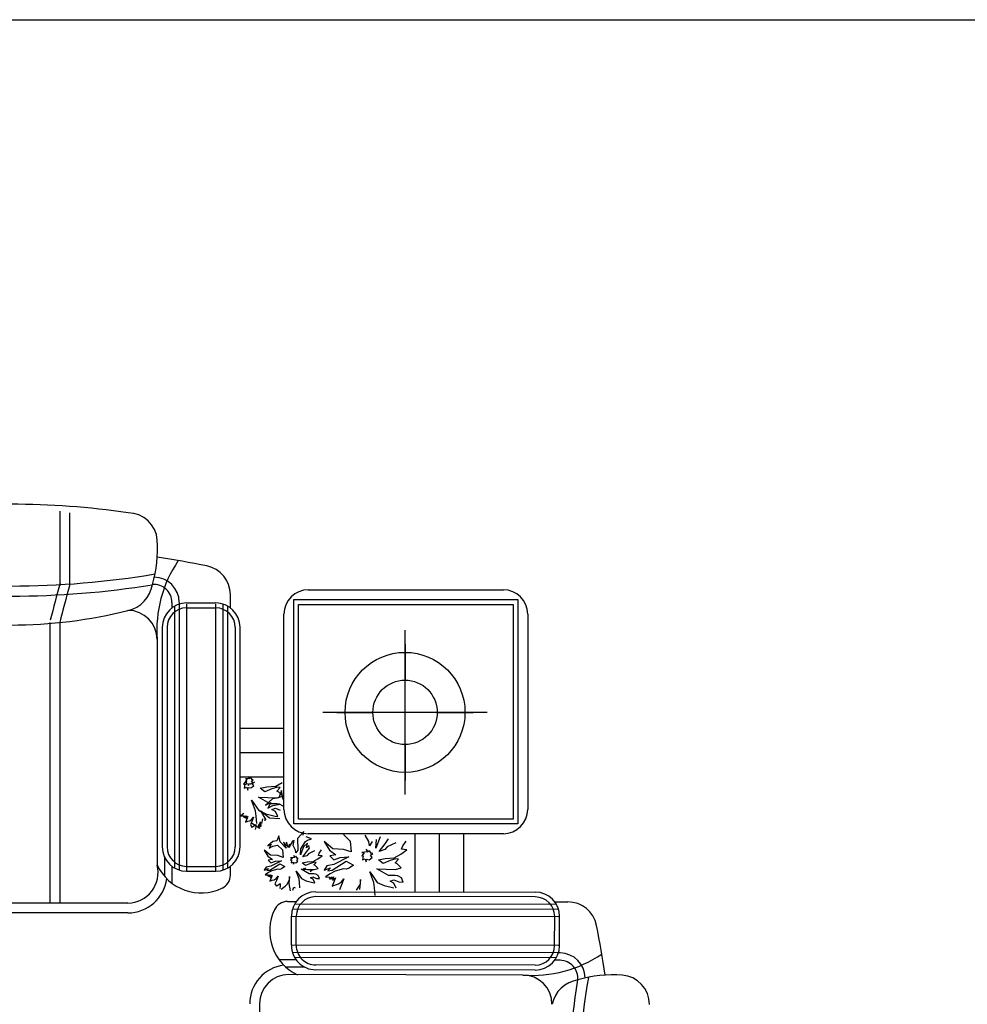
# Model space of a CAD drawing. Header units: millimetres. Extents: x -30782 to 40110, y 35885 to 73818.
# Tile 139 of 166: x 20494 to 22438, y 61196 to 63215. Entities that reach past the tile are written whole.
import ezdxf

# ---------------------------------------------------------------- set-up
doc = ezdxf.new("R2010")
doc.units = ezdxf.units.MM
doc.layers.add('L1', color=7, linetype='Continuous')

# ---------------------------------------------------------------- blocks, each defined once
blk = doc.blocks.new('A$C32DA33DD')
for p, q in [((2524.8, 2501.8), (2524.8, 2349.2)), ((2544.8, 2498.7), (2544.8, 2349.2)), ((2874.8, 2304), (2874.8, 2331)), ((3034.7, 2340.9), (3434.7, 2340.9)), ((2755, 2315.1), (2755, 2304)), ((2760, 2307.3), (2760, 1770.7)), ((2770, 2315.1), (2770, 2311.7)), ((2770, 2311.7), (2770, 1766.3)), ((2785, 2314), (2844.8, 2314)), ((2785, 2311.7), (2785, 1764)), ((2785, 2304), (2844.8, 2304)), ((2844.8, 1764), (2844.8, 2311.7)), ((2859.8, 1766.3), (2859.8, 2311.7)), ((2869.8, 1770.7), (2869.8, 2307.3)), ((3004.7, 1860.9), (3004.7, 2320.9)), ((3004.7, 2320.9), (3464.7, 2320.9)), ((3464.7, 2320.9), (3464.7, 1860.9)), ((2984.7, 1890.9), (2984.7, 2290.9)), ((3484.7, 2290.9), (3484.7, 1890.9)), ((2504.8, 2273.9), (2504.8, 1698.7)), ((2524.8, 2273.9), (2524.8, 1698.7)), ((2735, 2264), (2735, 1814)), ((2745, 2264), (2745, 1814)), ((2884.8, 2264), (2884.8, 1814)), ((2894.8, 1814), (2894.8, 2264)), ((3233, 1921.2), (3233, 2258.3)), ((2724.8, 2238.7), (2724.8, 1776.6)), ((3233, 2229.5), (3233, 2155.7)), ((3233, 2155.7), (3233, 2229.5)), ((3401.6, 2089.7), (3064.5, 2089.7)), ((3093.2, 2089.7), (3167, 2089.7)), ((3299, 2089.7), (3372.8, 2089.7)), ((2984.7, 2056.9), (2894.8, 2056.9)), ((3233, 2023.8), (3233, 1950)), ((3233, 1950), (3233, 2023.8)), ((2984.7, 2006.9), (2894.8, 2006.9)), ((2912.2, 1958), (2913.4, 1953.9)), ((2915.3, 1953.6), (2912.2, 1958)), ((2984.7, 1956.9), (2894.8, 1956.9)), ((2906.7, 1948.7), (2901.6, 1942.7)), ((2901.6, 1942.7), (2904.2, 1942.3)), ((2904.2, 1942.3), (2902.9, 1934.3)), ((2913.4, 1953.9), (2905.6, 1953.3)), ((2905.6, 1953.3), (2909.4, 1952.7)), ((2909.4, 1952.7), (2905.8, 1948.5)), ((2905.8, 1948.5), (2907.7, 1948.2)), ((2907.7, 1948.2), (2906.7, 1942.6)), ((2906.7, 1942.6), (2910.7, 1943.8)), ((2910.7, 1943.8), (2912, 1939.8)), ((2912, 1939.8), (2912.6, 1943.5)), ((2912.6, 1943.5), (2916.3, 1942.9)), ((2916.7, 1956.2), (2915.3, 1953.6)), ((2916.3, 1942.9), (2920.7, 1946)), ((2916.6, 1934.7), (2922.8, 1939.1)), ((2919.7, 1951.9), (2916.7, 1956.2)), ((2918.4, 1949.3), (2921.6, 1951.6)), ((2920.7, 1946), (2918.4, 1949.3)), ((2919.5, 1943.8), (2924.2, 1947.1)), ((2922.8, 1939.1), (2919.5, 1943.8)), ((2921.6, 1951.6), (2919.7, 1951.9)), ((2949.8, 1937.3), (2967.8, 1938.4)), ((2967.8, 1938.4), (2981.3, 1945.7)), ((2902.9, 1934.3), (2908.6, 1936)), ((2908.6, 1936), (2910.4, 1930.3)), ((2910.4, 1930.3), (2911.3, 1935.6)), ((2911.3, 1935.6), (2916.6, 1934.7)), ((2935.7, 1934.2), (2949.8, 1937.3)), ((2945.4, 1927.1), (2935.7, 1934.2)), ((2960, 1932.9), (2945.4, 1927.1)), ((2971.5, 1936.4), (2960, 1932.9)), ((2970.2, 1928.4), (2976.9, 1935.5)), ((2974, 1926.4), (2970.2, 1928.4)), ((2970.6, 1914.7), (2982.1, 1918.2)), ((2976.9, 1935.5), (2971.5, 1936.4)), ((2982.1, 1918.2), (2974, 1926.4)), ((2979.5, 1929.8), (2974.2, 1914.3)), ((2983.2, 1911.4), (2979.5, 1929.8)), ((2926.5, 1888), (2917.9, 1909.9)), ((2917.9, 1909.9), (2923.4, 1902.1)), ((2923.4, 1902.1), (2933.4, 1888.2)), ((2932.5, 1915.6), (2951.6, 1915.2)), ((2956.2, 1902.1), (2932.5, 1915.6)), ((2961.5, 1912.3), (2947.1, 1899.7)), ((2947.1, 1899.7), (2957.5, 1904.8)), ((2957.5, 1904.8), (2951.5, 1893.5)), ((2951.5, 1893.5), (2962, 1898.6)), ((2951.6, 1915.2), (2970.6, 1914.7)), ((2969.9, 1902.5), (2956.2, 1902.1)), ((2974.2, 1914.3), (2961.5, 1912.3)), ((2962, 1898.6), (2976.1, 1901.7)), ((2975.3, 1901.6), (2969.9, 1902.5)), ((2982.8, 1897.6), (2975.3, 1901.6)), ((2902.7, 1882.1), (2896.2, 1877.4)), ((2896.2, 1877.4), (2902.9, 1877.3)), ((2901.5, 1874.6), (2905.8, 1877.7)), ((2902.9, 1877.3), (2901.5, 1874.6)), ((2905.8, 1877.7), (2903.3, 1874.3)), ((2903.3, 1874.3), (2907.7, 1877.4)), ((2907.7, 1877.4), (2905.9, 1872.9)), ((2907.7, 1877.4), (2905.9, 1872.9)), ((2927.4, 1876.9), (2926.5, 1888)), ((2933.4, 1888.2), (2947.3, 1881.7)), ((2936.9, 1887.8), (2947.5, 1869.6)), ((2954.8, 1872.5), (2936.9, 1887.8)), ((2947.3, 1881.7), (2967, 1877.1)), ((2959.7, 1890.6), (2967.1, 1893.5)), ((2967.3, 1886.6), (2959.7, 1890.6)), ((2967, 1877.1), (2972.4, 1876.2)), ((2967.1, 1893.5), (2977.2, 1889)), ((2972.4, 1876.2), (2967.3, 1886.6)), ((2910.3, 1876), (2905.5, 1864.4)), ((2905.5, 1864.4), (2910.6, 1866.4)), ((2905.9, 1872.9), (2910.3, 1876)), ((2905.9, 1872.9), (2910.3, 1876)), ((2910.6, 1866.4), (2914.6, 1867.6)), ((2910.6, 1866.4), (2914.6, 1867.6)), ((2914.6, 1867.6), (2919, 1870.7)), ((2914.6, 1867.6), (2919, 1870.7)), ((2919.1, 1865.9), (2916, 1858.8)), ((2919.1, 1865.9), (2916, 1858.8)), ((2916, 1858.8), (2919.1, 1854.5)), ((2919, 1870.7), (2922.5, 1874.9)), ((2922.5, 1874.9), (2919.1, 1865.9)), ((2922.5, 1874.9), (2919.1, 1865.9)), ((2934.6, 1851.9), (2919.6, 1861.8)), ((2920.2, 1855.2), (2926.7, 1859.9)), ((2926.7, 1859.9), (2926.9, 1855.1)), ((2928.9, 1861.6), (2927.4, 1876.9)), ((2931.5, 1858.8), (2934.6, 1851.9)), ((2937.3, 1855.2), (2931.5, 1858.8)), ((2931.5, 1858.8), (2934.6, 1851.9)), ((2937.3, 1855.2), (2931.5, 1858.8)), ((2934.1, 1862.1), (2937.3, 1855.2)), ((2938.3, 1857.7), (2934.1, 1862.1)), ((2935.1, 1864.6), (2938.3, 1857.7)), ((2938.4, 1862), (2935.1, 1864.6)), ((2940.4, 1871.3), (2938.4, 1862)), ((2946.1, 1867.1), (2946.3, 1873.8)), ((2976.5, 1871.6), (2954.8, 1872.5)), ((3464.7, 1860.9), (3004.7, 1860.9)), ((2919.1, 1854.5), (2920.2, 1855.2)), ((2926.9, 1855.1), (2925.9, 1849.5)), ((2974.2, 1836.9), (2970.4, 1826.1)), ((2976.8, 1824), (2974.2, 1836.9)), ((3025.3, 1845.5), (3012.5, 1831.4)), ((3024.1, 1838.1), (3025.3, 1845.5)), ((3434.7, 1840.9), (3034.7, 1840.9)), ((3106.5, 1839), (3120.7, 1825.7)), ((3158.8, 1824.7), (3151.5, 1838.2)), ((3253.5, 1721.6), (3253.5, 1840.9)), ((3303.5, 1721.5), (3303.5, 1840.9)), ((3353.5, 1721.1), (3353.5, 1842.2)), ((2961.6, 1824.7), (2951.5, 1815.9)), ((2951.5, 1815.9), (2958.8, 1819.4)), ((2958.8, 1819.4), (2954.6, 1811.5)), ((2970.4, 1826.1), (2961.6, 1824.7)), ((2961.9, 1815.1), (2971.8, 1817.2)), ((2971.8, 1817.2), (2981.7, 1807.9)), ((2989, 1811.5), (2976.8, 1824)), ((2990.7, 1816), (2983.5, 1823.9)), ((2983.5, 1823.9), (2989, 1811.5)), ((2990.1, 1823.7), (2990.7, 1816)), ((2993.1, 1812.7), (2990.1, 1823.7)), ((2996.2, 1819.8), (2993.1, 1812.7)), ((3001.9, 1825.6), (2994.9, 1812.4)), ((2994.9, 1812.4), (2996.2, 1819.8)), ((3005.9, 1826.8), (3001.9, 1825.6)), ((3003.3, 1816.7), (3005.9, 1826.8)), ((3008.4, 1807.3), (3003.3, 1816.7)), ((3012.5, 1831.4), (3013.2, 1807.4)), ((3019.4, 1810.2), (3028.6, 1824.9)), ((3032.8, 1821.3), (3024.8, 1814.1)), ((3028.6, 1824.9), (3032.9, 1828)), ((3041, 1830.5), (3030.1, 1834.2)), ((3031.2, 1812), (3032.8, 1821.3)), ((3035.8, 1817), (3031.2, 1812)), ((3032.9, 1828), (3041, 1830.5)), ((3036.8, 1811.1), (3035.8, 1817)), ((3067.3, 1825.1), (3077.9, 1806.9)), ((3085.2, 1809.8), (3067.3, 1825.1)), ((3120.7, 1825.7), (3122.4, 1803.5)), ((3160.1, 1816.3), (3158.8, 1824.7)), ((3165.6, 1824.9), (3160.1, 1816.3)), ((3182.2, 1834.4), (3172.9, 1811.4)), ((3172.9, 1811.4), (3174.5, 1828.9)), ((3180, 1804.8), (3192.2, 1820.5)), ((3192.2, 1820.5), (3199.3, 1830.2)), ((3214.3, 1822.2), (3196.6, 1814.3)), ((3228.3, 1815.8), (3235.4, 1825.5)), ((2944.4, 1807.5), (2951.8, 1794.8)), ((2956.9, 1796.8), (2944.4, 1807.5)), ((2954.6, 1811.5), (2961.9, 1815.1)), ((2972.1, 1796.1), (2956.9, 1796.8)), ((2981.7, 1807.9), (2983, 1792.4)), ((3007.8, 1792.1), (3004.7, 1796.4)), ((3004.7, 1796.4), (3005.9, 1792.4)), ((3009.3, 1801.4), (3008.4, 1807.3)), ((3013.2, 1807.4), (3009.3, 1801.4)), ((3024.8, 1814.1), (3018.3, 1797.9)), ((3018.3, 1797.9), (3019.4, 1810.2)), ((3023.3, 1793.3), (3031.8, 1804.3)), ((3034.9, 1799.9), (3031.3, 1795.8)), ((3031.8, 1804.3), (3036.8, 1811.1)), ((3047.3, 1805.5), (3034.9, 1799.9)), ((3055.4, 1796.5), (3057.1, 1801)), ((3062.8, 1795.3), (3055.4, 1796.5)), ((3057.1, 1801), (3062, 1807.8)), ((3077.9, 1806.9), (3091.4, 1797.8)), ((3091.4, 1797.8), (3078.8, 1795.8)), ((3106.9, 1808.8), (3085.2, 1809.8)), ((3122.4, 1803.5), (3106.9, 1808.8)), ((3155.2, 1803.5), (3144.1, 1802.6)), ((3144.1, 1802.6), (3149.4, 1801.7)), ((3149.4, 1801.7), (3144.3, 1795.7)), ((3157.9, 1803), (3153.4, 1809.2)), ((3153.4, 1809.2), (3155.2, 1803.5)), ((3159.8, 1806.8), (3157.9, 1803)), ((3164.3, 1800.6), (3159.8, 1806.8)), ((3162.3, 1796.8), (3166.9, 1800.1)), ((3165.6, 1792.2), (3162.3, 1796.8)), ((3166.9, 1800.1), (3164.3, 1800.6)), ((3191.5, 1808.3), (3180, 1804.8)), ((3196.6, 1814.3), (3191.5, 1808.3)), ((3210.5, 1791.4), (3224.1, 1798.7)), ((3224.1, 1798.7), (3236.5, 1807.6)), ((3225.8, 1809.4), (3228.3, 1815.8)), ((3236.5, 1807.6), (3225.8, 1809.4)), ((2740, 1792.2), (2740, 1753.8)), ((2951.8, 1794.8), (2961.3, 1788.4)), ((2961.3, 1788.4), (2952.4, 1787)), ((2952.4, 1787), (2958.1, 1781.3)), ((2955.6, 1766.4), (2976, 1779.2)), ((2979.8, 1785.3), (2958, 1774.6)), ((2958.1, 1781.3), (2967.3, 1784.5)), ((2967.3, 1784.5), (2979.8, 1785.3)), ((2983, 1792.4), (2972.1, 1796.1)), ((2976, 1779.2), (2986.5, 1773.6)), ((3005.9, 1792.4), (2998.1, 1791.8)), ((2998.1, 1791.8), (3001.9, 1791.1)), ((3001.9, 1791.1), (2998.3, 1787)), ((2998.3, 1787), (3000.2, 1786.7)), ((3000.2, 1786.7), (2999.2, 1781.1)), ((2999.2, 1781.1), (3003.3, 1782.3)), ((3003.3, 1782.3), (3004.5, 1778.3)), ((3004.5, 1778.3), (3005.1, 1782)), ((3005.1, 1782), (3008.8, 1781.4)), ((3009.2, 1794.7), (3007.8, 1792.1)), ((3008.8, 1781.4), (3013.2, 1784.5)), ((3012.3, 1790.4), (3009.2, 1794.7)), ((3010.9, 1787.7), (3014.1, 1790)), ((3013.2, 1784.5), (3010.9, 1787.7)), ((3014.1, 1790), (3012.3, 1790.4)), ((3022.2, 1781), (3032.1, 1783.2)), ((3029, 1776.1), (3022.2, 1781)), ((3031.3, 1795.8), (3023.3, 1793.3)), ((3039.2, 1780.1), (3029, 1776.1)), ((3032.1, 1783.2), (3044.6, 1784)), ((3047.3, 1782.6), (3039.2, 1780.1)), ((3044.6, 1784), (3054.1, 1789.1)), ((3046.3, 1777), (3051, 1781.9)), ((3049, 1775.6), (3046.3, 1777)), ((3051, 1781.9), (3047.3, 1782.6)), ((3054.1, 1789.1), (3062.8, 1795.3)), ((3086.7, 1778.1), (3072.6, 1775)), ((3086.7, 1778.1), (3072.6, 1775)), ((3078.8, 1795.8), (3087, 1787.6)), ((3083.4, 1766.4), (3112.4, 1784.7)), ((3118, 1793.3), (3086.7, 1778.1)), ((3087, 1787.6), (3100, 1792.2)), ((3100, 1792.2), (3118, 1793.3)), ((3112.4, 1784.7), (3127.5, 1776.7)), ((3127.5, 1776.7), (3118.2, 1770.1)), ((3144.3, 1795.7), (3147, 1795.3)), ((3147, 1795.3), (3145.7, 1787.3)), ((3145.7, 1787.3), (3151.4, 1789.1)), ((3151.4, 1789.1), (3153.2, 1783.3)), ((3153.2, 1783.3), (3154.1, 1788.6)), ((3154.1, 1788.6), (3159.4, 1787.7)), ((3159.4, 1787.7), (3165.6, 1792.2)), ((3178.4, 1787.3), (3192.6, 1790.4)), ((3188.2, 1780.2), (3178.4, 1787.3)), ((3202.8, 1785.9), (3188.2, 1780.2)), ((3192.6, 1790.4), (3210.5, 1791.4)), ((3214.3, 1789.4), (3202.8, 1785.9)), ((3213, 1781.5), (3219.6, 1788.5)), ((3216.7, 1779.5), (3213, 1781.5)), ((3219.6, 1788.5), (3214.3, 1789.4)), ((3224.9, 1771.3), (3216.7, 1779.5)), ((2755, 1774), (2755, 1739.4)), ((2785, 1774), (2844.8, 1774)), ((2785, 1764), (2844.8, 1764)), ((2874.8, 1756.2), (2874.8, 1774)), ((2948.1, 1772.5), (2944.2, 1766.4)), ((2944.2, 1766.4), (2953.3, 1769.7)), ((2952.8, 1761.1), (2946.3, 1756.5)), ((2946.3, 1756.5), (2953, 1756.3)), ((2958, 1774.6), (2948.1, 1772.5)), ((2958, 1774.6), (2948.1, 1772.5)), ((2953.3, 1769.7), (2949.8, 1765.5)), ((2953.3, 1769.7), (2949.8, 1765.5)), ((2949.8, 1765.5), (2955.6, 1766.4)), ((2949.8, 1765.5), (2955.6, 1766.4)), ((2951.6, 1753.7), (2955.9, 1756.8)), ((2953, 1756.3), (2951.6, 1753.7)), ((2960.1, 1764.7), (2952.8, 1761.1)), ((2960.1, 1764.7), (2952.8, 1761.1)), ((2955.9, 1756.8), (2953.5, 1753.4)), ((2953.5, 1753.4), (2957.8, 1756.5)), ((2957.8, 1756.5), (2956.1, 1752)), ((2957.8, 1756.5), (2956.1, 1752)), ((2972.2, 1768.4), (2960.1, 1764.7)), ((2976, 1767.8), (2972.2, 1768.4)), ((2980, 1769), (2976, 1767.8)), ((2986.5, 1773.6), (2980, 1769)), ((3015.8, 1748.7), (3009.7, 1764)), ((3009.7, 1764), (3013.6, 1758.6)), ((3013.6, 1758.6), (3020.6, 1748.8)), ((3020, 1768), (3033.3, 1767.7)), ((3036.6, 1758.5), (3020, 1768)), ((3023.8, 1770.4), (3026.1, 1767.1)), ((3026.1, 1767.1), (3029.7, 1771.3)), ((3033.3, 1767.7), (3046.6, 1767.4)), ((3046.2, 1758.8), (3036.6, 1758.5)), ((3038.3, 1763.6), (3042.7, 1766.7)), ((3049.9, 1758.2), (3046.2, 1758.8)), ((3046.6, 1767.4), (3054.7, 1769.8)), ((3054.7, 1769.8), (3049, 1775.6)), ((3055.1, 1755.4), (3049.9, 1758.2)), ((3072.6, 1775), (3067, 1766.4)), ((3067, 1766.4), (3080.1, 1771)), ((3079.4, 1758.8), (3070.1, 1752.2)), ((3080.1, 1771), (3075, 1765)), ((3080.1, 1771), (3075, 1765)), ((3075, 1765), (3083.4, 1766.4)), ((3075, 1765), (3083.4, 1766.4)), ((3089.8, 1763.9), (3079.4, 1758.8)), ((3089.8, 1763.9), (3079.4, 1758.8)), ((3107.1, 1769.2), (3089.8, 1763.9)), ((3112.4, 1768.3), (3107.1, 1769.2)), ((3118.2, 1770.1), (3112.4, 1768.3)), ((3169.3, 1741), (3160.7, 1762.9)), ((3160.7, 1762.9), (3166.2, 1755.2)), ((3175.3, 1768.7), (3194.3, 1768.2)), ((3199, 1755.1), (3175.3, 1768.7)), ((3194.3, 1768.2), (3213.4, 1767.7)), ((3213.4, 1767.7), (3224.9, 1771.3)), ((2960.4, 1755.1), (2955.6, 1743.5)), ((2955.6, 1743.5), (2960.7, 1745.5)), ((2956.1, 1752), (2960.4, 1755.1)), ((2956.1, 1752), (2960.4, 1755.1)), ((2960.7, 1745.5), (2964.8, 1746.7)), ((2960.7, 1745.5), (2964.8, 1746.7)), ((2964.8, 1746.7), (2969.1, 1749.8)), ((2964.8, 1746.7), (2969.1, 1749.8)), ((2969.3, 1745), (2966.1, 1737.9)), ((2969.3, 1745), (2966.1, 1737.9)), ((2966.1, 1737.9), (2969.2, 1733.5)), ((2969.1, 1749.8), (2972.7, 1754)), ((2972.7, 1754), (2969.3, 1745)), ((2972.7, 1754), (2969.3, 1745)), ((2970.3, 1734.3), (2976.8, 1738.9)), ((2976.8, 1738.9), (2977, 1734.1)), ((2987.4, 1733.3), (2991, 1737.5)), ((2991, 1737.5), (2996.2, 1746.2)), ((2996.4, 1752.9), (2995, 1738.8)), ((2995, 1738.8), (2997.3, 1724)), ((2996.2, 1746.2), (2996.4, 1752.9)), ((3016.4, 1740.9), (3015.8, 1748.7)), ((3017.4, 1730.2), (3016.4, 1740.9)), ((3020.6, 1748.8), (3030.3, 1744.3)), ((3030.3, 1744.3), (3044.1, 1741)), ((3039, 1750.5), (3044.1, 1752.5)), ((3044.3, 1747.7), (3039, 1750.5)), ((3044.1, 1752.5), (3051.3, 1749.4)), ((3044.1, 1741), (3047.8, 1740.4)), ((3047.8, 1740.4), (3044.3, 1747.7)), ((3051.3, 1749.4), (3057.9, 1749.2)), ((3057.9, 1749.2), (3055.1, 1755.4)), ((3070.1, 1752.2), (3079.6, 1752)), ((3077.6, 1748.2), (3083.8, 1752.6)), ((3079.6, 1752), (3077.6, 1748.2)), ((3083.8, 1752.6), (3080.3, 1747.8)), ((3080.3, 1747.8), (3086.5, 1752.2)), ((3090.2, 1750.2), (3083.4, 1733.6)), ((3083.4, 1733.6), (3090.7, 1736.4)), ((3086.5, 1752.2), (3084, 1745.8)), ((3086.5, 1752.2), (3084, 1745.8)), ((3084, 1745.8), (3090.2, 1750.2)), ((3084, 1745.8), (3090.2, 1750.2)), ((3090.7, 1736.4), (3096.4, 1738.2)), ((3090.7, 1736.4), (3096.4, 1738.2)), ((3096.4, 1738.2), (3102.6, 1742.6)), ((3096.4, 1738.2), (3102.6, 1742.6)), ((3102.8, 1735.8), (3098.4, 1725.6)), ((3102.8, 1735.8), (3098.4, 1725.6)), ((3102.6, 1742.6), (3107.7, 1748.6)), ((3107.7, 1748.6), (3102.8, 1735.8)), ((3107.7, 1748.6), (3102.8, 1735.8)), ((3133.8, 1725.1), (3141.4, 1737.5)), ((3141.6, 1747), (3139.6, 1726.9)), ((3141.4, 1737.5), (3141.6, 1747)), ((3166.2, 1755.2), (3176.2, 1741.2)), ((3170.2, 1729.9), (3169.3, 1741)), ((3176.2, 1741.2), (3190.1, 1734.8)), ((3212.7, 1755.6), (3199, 1755.1)), ((3202.5, 1743.6), (3209.8, 1746.5)), ((3210, 1739.6), (3202.5, 1743.6)), ((3209.8, 1746.5), (3220, 1742)), ((3215.1, 1729.2), (3210, 1739.6)), ((3218, 1754.7), (3212.7, 1755.6)), ((3225.6, 1750.7), (3218, 1754.7)), ((3220, 1742), (3229.5, 1741.8)), ((3229.5, 1741.8), (3225.6, 1750.7)), ((2969.2, 1733.5), (2970.3, 1734.3)), ((2977, 1734.1), (2976.1, 1728.6)), ((2978.7, 1727.2), (2987.4, 1733.3)), ((3003.2, 1725), (3005.2, 1731.3)), ((3005.2, 1731.3), (3007.8, 1729.9)), ((3050.1, 1721.9), (3500.1, 1721.3)), ((3171.7, 1714.6), (3170.2, 1729.9)), ((3190.1, 1734.8), (3209.8, 1730.1)), ((2664.8, 1698.7), (2184.8, 1698.7)), ((2992.2, 1702), (3010, 1701.9)), ((3006.7, 1696.9), (3543.3, 1696.2)), ((3500, 1711.3), (3050, 1711.9)), ((3540, 1701.2), (3567, 1701.2)), ((2664.8, 1678.7), (987.3, 1678.7)), ((3002.3, 1686.9), (3547.7, 1686.2)), ((2999.9, 1612.2), (3000, 1671.9)), ((3000, 1671.9), (3547.7, 1671.2)), ((3009.9, 1612.2), (3010, 1671.9)), ((3539.9, 1611.5), (3540, 1671.2)), ((3549.9, 1611.5), (3550, 1671.2)), ((3547.6, 1611.5), (2999.9, 1612.2)), ((3547.6, 1596.5), (3002.2, 1597.2)), ((3551, 1596.5), (3547.6, 1596.5)), ((3009.9, 1582.2), (2975.3, 1582.2)), ((3543.2, 1586.5), (3006.6, 1587.2)), ((3551, 1581.5), (3539.9, 1581.5)), ((3028.1, 1567.2), (2989.6, 1567.2)), ((3499.8, 1561.5), (3049.8, 1562.1)), ((3499.9, 1571.5), (3049.9, 1572.1)), ((3474.5, 1551.3), (2994.5, 1552)), ((2934.4, 1492), (2933.8, 1012))]:
    blk.add_line(p, q)
at = {"ltscale": 20}
for p, q in [((3014.7, 1870.9), (3014.7, 2310.9)), ((3014.7, 2310.9), (3454.7, 2310.9)), ((3454.7, 2310.9), (3454.7, 1870.9)), ((3454.7, 1870.9), (3014.7, 1870.9))]:
    blk.add_line(p, q, dxfattribs=at)
blk.add_circle((3233, 2089.7), 123, dxfattribs=at)
blk.add_circle((3233, 2089.7), 66)
for centre, radius, start, end in [((2424.8, 863.1), 1653.2, 81.6473, 98.3527), ((2665, 2438.7), 60, 3.8725, 90), ((2465.5, 2425.2), 259.9, 343.5734, 3.8725), ((2424.8, 379.6), 2050, 78.698, 81.5849), ((2977.2, 2258.2), 253.2, 145.7607, 184.4146), ((2814.8, 2331), 60, 0, 78.698), ((2424.8, 4130.9), 1782.2, 260.4594, 279.5406), ((2717.9, 2314.7), 52.1, 0.5947, 89.0806), ((2424.8, 4160.2), 1832.2, 260.8958, 279.1042), ((8255.5, 793.5), 5938.8, 164.76144, 165.51631), ((8255.5, 793.5), 5918.8, 164.76144, 165.51631), ((2651.8, 2361.1), 63.7, 281.8067, 351.5263), ((2717.9, 2314.7), 37.1, 0.5947, 94.8429), ((3034.7, 2290.9), 50, 90, 180), ((3434.7, 2290.9), 50, 0, 90), ((2785, 2264), 50, 90, 180), ((2785, 2264), 40, 90, 180), ((2844.8, 2264), 50, 0, 90), ((2844.8, 2264), 40, 0, 90), ((2424.8, 3243.7), 975, 255.75, 284.25), ((2664.8, 2238.7), 60, 0, 90), ((3034.7, 1890.9), 50, 180, 270), ((3434.7, 1890.9), 50, 270, 0), ((2785, 1814), 50, 180, 270), ((2785, 1814), 40, 180, 270), ((2844.8, 1814), 40, 270, 0), ((2844.8, 1814), 50, 270, 0), ((2663.6, 1761.7), 63, 271.1313, 13.6188), ((2814.9, 1819.1), 99.6, 205.2533, 295.4079), ((2844.8, 1756.2), 30, 295.4079, 0), ((2664.8, 1758.7), 80, 270, 352.937), ((3050, 1671.9), 50, 89.9245, 179.9245), ((3500, 1671.3), 50, 359.9245, 89.9245), ((2992.1, 1672), 30, 89.9245, 154.5167), ((3050, 1671.9), 40, 89.9245, 179.9245), ((3500, 1671.3), 40, 359.9245, 89.9245), ((3566.9, 1641.2), 60, 11.2265, 89.9245), ((3055, 1642), 99.6, 154.5167, 244.6712), ((1615, 1253.8), 2050, 8.3397, 11.2265), ((3049.9, 1612.1), 50, 179.9245, 269.9245), ((3049.9, 1612.1), 40, 179.9245, 269.9245), ((3499.9, 1611.5), 50, 269.9245, 359.9245), ((3499.9, 1611.5), 40, 269.9245, 359.9245), ((3550.5, 1544.4), 52.1, 0.844, 89.3298), ((3494.3, 1803.7), 253.2, 265.51, 304.1639), ((3550.5, 1544.4), 37.1, 355.0816, 89.3298), ((2994.4, 1492), 80, 96.9876, 179.9245), ((2994.4, 1492), 60, 89.9245, 179.9245), ((3474.4, 1491.3), 60, 359.9245, 89.9245), ((3596.8, 1478.1), 63.7, 98.3982, 168.1178), ((5395.6, 1248.8), 1832.2, 170.8203, 189.0288), ((5366.3, 1248.8), 1782.2, 170.384, 189.4651), ((3660.7, 1291.8), 259.9, 86.0521, 106.3511), ((3674.4, 1491.2), 60, 359.9245, 86.0521)]:
    blk.add_arc(centre, radius, start, end)
blk = doc.blocks.new('format')
at = {"color": 155, "true_color": 0x546d8e}
blk.add_line((-27052.7, 63214.7), (40110.2, 63214.7), dxfattribs=at)

msp = doc.modelspace()

# ---------------------------------------------------------------- block references
msp.add_blockref('A$C32DA33DD', (18051.3, 59705.2))
at = {"layer": 'L1'}
msp.add_blockref('format', (0, 0), dxfattribs=at)

doc.saveas('drawing.dxf')
